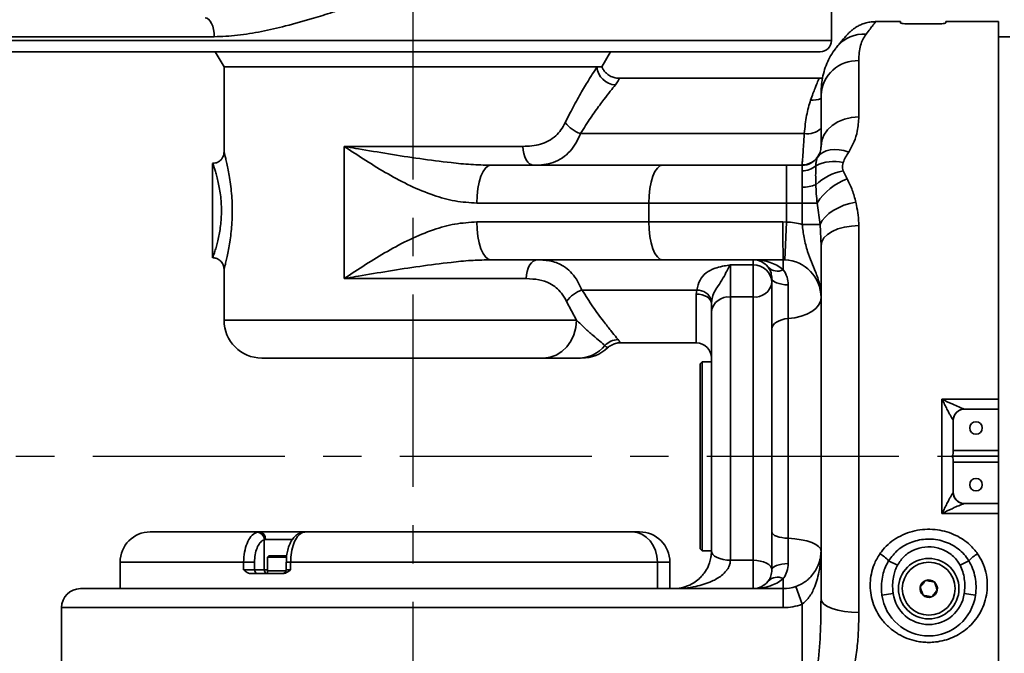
# Model space of a CAD drawing. Header units: millimetres. Extents: x -10540 to 6039, y -7467 to 6433.
# Tile 82 of 236: x -3014 to -2753, y -2106 to -1938. Entities that reach past the tile are written whole.
import ezdxf

# ---------------------------------------------------------------- set-up
doc = ezdxf.new("R2010")
doc.units = ezdxf.units.MM
doc.header["$LTSCALE"] = 8
doc.header["$PDSIZE"] = -1
doc.linetypes.add('CENTER', pattern=[10.16, 6.35, -1.27, 1.27, -1.27])
doc.layers.get('Defpoints').update_dxf_attribs({"true_color": 0x5e5e5e})
doc.dimstyles.new('ISO-25', dxfattribs={"dimscale": 20, "dimtxt": 5, "dimasz": 6, "dimexe": 6, "dimexo": 0.625, "dimtad": 1, "dimtoh": 1, "dimdec": 0, "dimtxsty": 'Standard', "dimcen": 2.5, "dimclrd": 1, "dimclre": 1, "dimclrt": 4, "dimadec": 1, "dimazin": 2, "dimtfac": 1, "dimtdec": 0, "dimtmove": 0, "dimatfit": 0, "dimfxl": 1, "dimarcsym": 0})

# ---------------------------------------------------------------- blocks, each defined once
blk = doc.blocks.new('*D82')
at = {"color": 1, "lineweight": -2, "transparency": 16777216}
blk.add_line((-4390.83, -2053.67), (-1914.8, -1562.84), dxfattribs=at)
at = {"color": 1, "transparency": 16777216}
blk.add_solid([(-1918.68, -1543.23), (-1910.91, -1582.46), (-1797.09, -1539.51)], dxfattribs=at)
at = {"layer": 'Defpoints', "color": 0, "transparency": 16777216}
for p in [(-1797.09, -1539.51), (-4390.83, -2053.67)]:
    blk.add_point(p, dxfattribs=at)
at = {"color": 4, "transparency": 16777216, "insert": (-2280.77, -1551.29), "char_height": 100, "attachment_point": 5, "rotation": 11.2124}
blk.add_mtext('{\\H1.4x;R2644}', dxfattribs=at)
blk = doc.blocks.new('*U98')
at = {"color": 0, "linetype": 'CENTER', "transparency": 16777216}
blk.add_line((0, 273.83), (0, -135.03), dxfattribs=at)
blk = doc.blocks.new('*U99')
at = {"color": 0, "linetype": 'CENTER', "transparency": 16777216}
blk.add_line((14.5, 0), (1735.63, 0), dxfattribs=at)

msp = doc.modelspace()

# ---------------------------------------------------------------- linework, layer by layer
at = {"linetype": 'Continuous', "lineweight": 35}
for p, q in [((-2799.08, -1943.67), (-2799.08, -1932.67)), ((-2780.83, -1938.67), (-2787.37, -1938.67)), ((-2780.83, -1938.67), (-2780.83, -1939.02)), ((-2777.83, -1939.3), (-2771.83, -1939.3)), ((-2768.83, -1939.02), (-2768.83, -1938.68)), ((-2754.83, -1938.68), (-2768.83, -1938.68)), ((-2754.83, -1938.68), (-2754.83, -2038.56)), ((-3020.41, -1943.67), (-2799.08, -1943.67)), ((-2962.42, -1942.67), (-3018.45, -1942.67)), ((-2751.83, -1942.67), (-2754.83, -1942.67)), ((-2797.51, -1945.19), (-2797.78, -1945.52)), ((-2802.08, -1946.67), (-3017.41, -1946.67)), ((-2962.14, -1946.67), (-2959.83, -1950.67)), ((-2859.83, -1950.67), (-2857.52, -1946.67)), ((-2791.83, -1949), (-2791.83, -1963.86)), ((-2959.83, -1950.67), (-2959.83, -1973.33)), ((-2861.13, -1950.67), (-2959.83, -1950.67)), ((-2909.83, -1950.67), (-2959.83, -1950.67)), ((-2859.83, -1950.67), (-2909.83, -1950.67)), ((-2861.13, -1950.67), (-2859.83, -1950.67)), ((-2802.37, -1953.67), (-2855.27, -1953.67)), ((-2801.83, -1971.67), (-2801.83, -1958.1)), ((-2865.48, -1968.3), (-2806.25, -1968.3)), ((-2928.05, -2006.67), (-2928.05, -1971.67)), ((-2928.05, -1971.67), (-2880.73, -1971.67)), ((-2962.83, -1976.17), (-2962.83, -2001.17)), ((-2889.25, -1976.67), (-2843.75, -1976.67)), ((-2843.75, -1976.67), (-2810.96, -1976.67)), ((-2810.96, -1986.67), (-2810.96, -1976.67)), ((-2810.96, -1976.67), (-2806.83, -1976.67)), ((-2806.83, -1976.67), (-2806.83, -1976.6)), ((-2806.83, -1978.12), (-2806.83, -1976.67)), ((-2795.99, -1978.16), (-2794.94, -1980.29)), ((-2806.83, -1986.67), (-2806.83, -1982.47)), ((-2847.4, -1986.67), (-2892.89, -1986.67)), ((-2810.96, -1986.67), (-2847.4, -1986.67)), ((-2847.4, -1991.67), (-2847.4, -1986.67)), ((-2810.96, -1986.67), (-2810.96, -1991.69)), ((-2806.83, -1986.67), (-2810.96, -1986.67)), ((-2806.83, -1992.3), (-2806.83, -1986.67)), ((-2806.83, -1986.67), (-2802.86, -1986.67)), ((-2802.09, -1992.3), (-2802.86, -1986.67)), ((-2892.89, -1991.67), (-2847.4, -1991.67)), ((-2847.4, -1991.67), (-2811.92, -1991.67)), ((-2811.92, -1991.67), (-2810.96, -1991.69)), ((-2811.39, -2001.68), (-2810.96, -1991.69)), ((-2806.83, -1992.3), (-2802.09, -1992.3)), ((-2801.83, -1997.95), (-2802.09, -1992.3)), ((-2791.83, -1992.64), (-2791.83, -2094.95)), ((-2801.83, -2091.36), (-2801.83, -1997.95)), ((-2889.25, -2001.67), (-2889.81, -2001.69)), ((-2843.75, -2001.67), (-2889.25, -2001.67)), ((-2811.83, -2001.67), (-2843.75, -2001.67)), ((-2825.83, -2003.03), (-2819.83, -2003.03)), ((-2825.83, -2003.03), (-2825.83, -2011.52)), ((-2819.83, -2003.03), (-2819.83, -2001.67)), ((-2819.83, -2011.52), (-2819.83, -2003.03)), ((-2811.39, -2001.68), (-2811.83, -2001.67)), ((-2811.83, -2004.33), (-2811.83, -2001.67)), ((-2959.83, -2004.17), (-2959.83, -2017.67)), ((-2879.83, -2006.67), (-2928.05, -2006.67)), ((-2814.83, -2019.99), (-2814.83, -2006.67)), ((-2810.49, -2008.33), (-2810.49, -2017.22)), ((-2834.71, -2009.67), (-2865.09, -2009.67)), ((-2834.83, -2010.75), (-2834.71, -2009.67)), ((-2834.83, -2023.67), (-2834.83, -2010.75)), ((-2825.83, -2011.52), (-2825.83, -2081.17)), ((-2819.83, -2011.52), (-2825.83, -2011.52)), ((-2819.83, -2081.17), (-2819.83, -2011.52)), ((-2866.55, -2017.67), (-2869.16, -2012.67)), ((-2830.76, -2012.39), (-2830.83, -2013.27)), ((-2830.83, -2015.35), (-2830.83, -2013.27)), ((-2830.83, -2078.67), (-2830.83, -2015.35)), ((-2959.83, -2017.67), (-2866.55, -2017.67)), ((-2810.49, -2017.22), (-2810.49, -2075.36)), ((-2814.83, -2073.71), (-2814.83, -2019.99)), ((-2854.93, -2023.67), (-2834.83, -2023.67)), ((-2875.21, -2027.67), (-2949.83, -2027.67)), ((-2865.46, -2027.67), (-2865.99, -2027.67)), ((-2833.33, -2028.67), (-2833.83, -2029.17)), ((-2833.83, -2078.17), (-2833.83, -2029.17)), ((-2830.83, -2028.67), (-2833.33, -2028.67)), ((-2833.33, -2028.67), (-2833.33, -2078.67)), ((-2769.83, -2068.77), (-2769.83, -2038.56)), ((-2769.83, -2038.56), (-2754.83, -2038.56)), ((-2754.83, -2038.56), (-2754.83, -2041.17)), ((-2754.83, -2041.17), (-2763.83, -2041.17)), ((-2754.83, -2052.17), (-2754.83, -2041.17)), ((-2766.83, -2044.17), (-2766.83, -2052.17)), ((-2766.83, -2052.17), (-2754.83, -2052.17)), ((-2766.83, -2052.18), (-2766.83, -2052.17)), ((-2754.83, -2053.67), (-2754.83, -2052.17)), ((-2767.1, -2053.67), (-2754.83, -2053.67)), ((-2766.83, -2055.17), (-2766.83, -2055.15)), ((-2766.83, -2055.17), (-2766.83, -2063.17)), ((-2766.83, -2055.17), (-2754.83, -2055.17)), ((-2754.83, -2055.17), (-2754.83, -2053.67)), ((-2754.83, -2066.17), (-2754.83, -2055.17)), ((-2763.83, -2066.17), (-2754.83, -2066.17)), ((-2754.83, -2066.17), (-2754.83, -2068.77)), ((-2754.83, -2068.77), (-2769.83, -2068.77)), ((-2754.83, -2068.77), (-2754.83, -2168.67)), ((-2979.33, -2073.67), (-2950.42, -2073.67)), ((-2951.05, -2073.75), (-2950.42, -2073.67)), ((-2950.42, -2073.67), (-2938.38, -2073.67)), ((-2938.38, -2073.67), (-2938.88, -2073.75)), ((-2938.38, -2073.67), (-2851.81, -2073.67)), ((-2851.81, -2073.67), (-2849.83, -2073.67)), ((-2814.83, -2083.67), (-2814.83, -2073.71)), ((-2948.82, -2075.67), (-2949.16, -2075.73)), ((-2949.16, -2083.67), (-2949.16, -2075.73)), ((-2941.68, -2075.67), (-2948.82, -2075.67)), ((-2810.49, -2075.36), (-2810.49, -2082)), ((-2833.83, -2078.17), (-2833.33, -2078.67)), ((-2833.33, -2078.67), (-2830.83, -2078.67)), ((-2987.33, -2081.67), (-2987.33, -2088.67)), ((-2954.63, -2081.67), (-2987.33, -2081.67)), ((-2954.63, -2083.67), (-2954.63, -2081.67)), ((-2954.63, -2081.67), (-2951.74, -2081.67)), ((-2951.74, -2081.67), (-2951.74, -2083.67)), ((-2947.98, -2079.97), (-2948.33, -2080.32)), ((-2948.33, -2080.32), (-2948.33, -2083.97)), ((-2943.24, -2080.32), (-2948.33, -2080.32)), ((-2947.98, -2079.97), (-2943.21, -2079.97)), ((-2943.35, -2081.67), (-2943.35, -2083.67)), ((-2942.19, -2081.67), (-2943.35, -2081.67)), ((-2942.19, -2081.67), (-2942.19, -2083.67)), ((-2845.13, -2081.67), (-2942.19, -2081.67)), ((-2845.13, -2088.67), (-2845.13, -2081.67)), ((-2841.83, -2081.67), (-2845.13, -2081.67)), ((-2841.83, -2081.67), (-2841.83, -2088.67)), ((-2825.83, -2081.17), (-2819.83, -2081.17)), ((-2819.83, -2088.67), (-2819.83, -2081.17)), ((-2783.94, -2081.29), (-2781.62, -2082.48)), ((-2762.72, -2081.29), (-2765.03, -2082.48)), ((-2954.63, -2083.67), (-2951.74, -2083.67)), ((-2951.74, -2083.67), (-2949.16, -2083.67)), ((-2949.16, -2083.67), (-2948.33, -2083.67)), ((-2948.33, -2083.97), (-2948.33, -2084.67)), ((-2943.4, -2083.97), (-2948.33, -2083.97)), ((-2944.83, -2083.97), (-2948.33, -2083.97)), ((-2943.4, -2083.97), (-2944.83, -2083.97)), ((-2943.35, -2083.67), (-2942.19, -2083.67)), ((-2952.76, -2084.67), (-2944.23, -2084.67)), ((-2811.83, -2088.67), (-2811.83, -2086)), ((-2997.83, -2088.67), (-2909.83, -2088.67)), ((-2909.83, -2088.67), (-2811.83, -2088.67)), ((-2811.83, -2088.67), (-2811.83, -2093.67)), ((-2808.49, -2088.09), (-2806.83, -2092.81)), ((-2782.73, -2089.98), (-2785.71, -2090.4)), ((-2763.92, -2089.98), (-2760.95, -2090.4)), ((-3002.83, -2093.67), (-3002.83, -2108.67)), ((-2909.83, -2093.67), (-3002.83, -2093.67)), ((-2811.83, -2093.67), (-2909.83, -2093.67)), ((-2806.83, -2109.52), (-2806.83, -2092.81))]:
    msp.add_line(p, q, dxfattribs=at)
at = {"linetype": 'Continuous', "lineweight": 35, "flags": 128}
for points in [[(-2962.42, -1942.67), (-2962.47, -1941.69), (-2962.61, -1940.75), (-2962.82, -1939.89), (-2963.12, -1939.13), (-2963.48, -1938.51), (-2963.89, -1938.05), (-2964.34, -1937.76), (-2964.8, -1937.67)], [(-2791.83, -1963.86), (-2793.78, -1964.01), (-2795.65, -1964.45), (-2797.38, -1965.17), (-2798.9, -1966.14), (-2800.14, -1967.33), (-2801.06, -1968.68), (-2801.63, -1970.14), (-2801.83, -1971.67)], [(-2877.83, -1976.67), (-2878.39, -1976.57), (-2878.94, -1976.29), (-2879.44, -1975.82), (-2879.88, -1975.2), (-2880.24, -1974.44), (-2880.51, -1973.58), (-2880.68, -1972.64), (-2880.73, -1971.67)], [(-2794.48, -1973.18), (-2795.78, -1972.8), (-2797.05, -1972.57), (-2798.26, -1972.5), (-2799.4, -1972.6), (-2800.44, -1972.85), (-2801.34, -1973.26), (-2802.11, -1973.82), (-2802.71, -1974.5)], [(-2892.89, -1986.67), (-2892.82, -1984.72), (-2892.62, -1982.84), (-2892.28, -1981.11), (-2891.83, -1979.6), (-2891.27, -1978.35), (-2890.64, -1977.43), (-2889.96, -1976.86), (-2889.25, -1976.67)], [(-2847.4, -1986.67), (-2847.33, -1984.72), (-2847.12, -1982.84), (-2846.78, -1981.11), (-2846.33, -1979.6), (-2845.78, -1978.35), (-2845.15, -1977.43), (-2844.47, -1976.86), (-2843.75, -1976.67)], [(-2792.61, -1986.46), (-2794.21, -1986.79), (-2795.77, -1987.27), (-2797.24, -1987.89), (-2798.58, -1988.62), (-2799.77, -1989.45), (-2800.77, -1990.36), (-2801.55, -1991.32), (-2802.09, -1992.3)], [(-2889.25, -2001.67), (-2889.96, -2001.47), (-2890.64, -2000.9), (-2891.27, -1999.98), (-2891.83, -1998.74), (-2892.28, -1997.22), (-2892.62, -1995.49), (-2892.82, -1993.62), (-2892.89, -1991.67)], [(-2843.75, -2001.67), (-2844.47, -2001.47), (-2845.15, -2000.9), (-2845.78, -1999.98), (-2846.33, -1998.74), (-2846.78, -1997.22), (-2847.12, -1995.49), (-2847.33, -1993.62), (-2847.4, -1991.67)], [(-2791.83, -1992.64), (-2793.78, -1992.74), (-2795.65, -1993.04), (-2797.38, -1993.53), (-2798.9, -1994.19), (-2800.14, -1995), (-2801.06, -1995.91), (-2801.63, -1996.91), (-2801.83, -1997.95)], [(-2876.83, -2001.67), (-2877.41, -2001.76), (-2877.97, -2002.05), (-2878.49, -2002.51), (-2878.95, -2003.13), (-2879.32, -2003.89), (-2879.6, -2004.75), (-2879.77, -2005.69), (-2879.83, -2006.67)], [(-2810.49, -2008.33), (-2811.37, -2008.27), (-2812.19, -2008.15), (-2812.94, -2007.98), (-2813.59, -2007.77), (-2814.12, -2007.53), (-2814.51, -2007.26), (-2814.75, -2006.97), (-2814.83, -2006.67)], [(-2834.83, -2010.75), (-2834.05, -2010.8), (-2833.3, -2010.94), (-2832.6, -2011.18), (-2832, -2011.49), (-2831.5, -2011.87), (-2831.13, -2012.31), (-2830.9, -2012.78), (-2830.83, -2013.27)], [(-2801.83, -2011.67), (-2801.99, -2012.67), (-2802.46, -2013.64), (-2803.24, -2014.54), (-2804.3, -2015.35), (-2805.6, -2016.05), (-2807.09, -2016.6), (-2808.74, -2016.99), (-2810.49, -2017.22)], [(-2875.21, -2027.67), (-2873.52, -2027.47), (-2871.89, -2026.9), (-2870.4, -2025.98), (-2869.09, -2024.74), (-2868.01, -2023.22), (-2867.21, -2021.49), (-2866.72, -2019.62), (-2866.55, -2017.67)], [(-2810.49, -2017.22), (-2811.37, -2017.33), (-2812.19, -2017.52), (-2812.94, -2017.8), (-2813.59, -2018.15), (-2814.12, -2018.55), (-2814.51, -2019.01), (-2814.75, -2019.49), (-2814.83, -2019.99)], [(-2938.88, -2073.75), (-2939.22, -2073.78), (-2939.31, -2073.8)], [(-2845.13, -2081.67), (-2845.26, -2080.11), (-2845.64, -2078.6), (-2846.26, -2077.22), (-2847.09, -2076.01), (-2848.1, -2075.01), (-2849.25, -2074.28), (-2850.51, -2073.82), (-2851.81, -2073.67)], [(-2810.49, -2075.36), (-2811.37, -2075.3), (-2812.19, -2075.18), (-2812.94, -2075.01), (-2813.59, -2074.81), (-2814.12, -2074.57), (-2814.51, -2074.3), (-2814.75, -2074.01), (-2814.83, -2073.71)], [(-2801.83, -2078.67), (-2801.99, -2078.07), (-2802.46, -2077.49), (-2803.24, -2076.96), (-2804.3, -2076.47), (-2805.6, -2076.06), (-2807.09, -2075.73), (-2808.74, -2075.5), (-2810.49, -2075.36)], [(-2830.83, -2078.67), (-2830.73, -2079.15), (-2830.45, -2079.62), (-2829.98, -2080.06), (-2829.36, -2080.43), (-2828.6, -2080.74), (-2827.74, -2080.98), (-2826.8, -2081.12), (-2825.83, -2081.17)], [(-2819.83, -2081.17), (-2818.85, -2081.21), (-2817.91, -2081.36), (-2817.05, -2081.59), (-2816.29, -2081.9), (-2815.67, -2082.28), (-2815.21, -2082.71), (-2814.92, -2083.18), (-2814.83, -2083.67)], [(-2810.49, -2082), (-2811.37, -2082.07), (-2812.19, -2082.18), (-2812.94, -2082.35), (-2813.59, -2082.56), (-2814.12, -2082.8), (-2814.51, -2083.07), (-2814.75, -2083.37), (-2814.83, -2083.67)], [(-2791.83, -2094.95), (-2793.78, -2094.88), (-2795.65, -2094.68), (-2797.38, -2094.35), (-2798.9, -2093.9), (-2800.14, -2093.36), (-2801.06, -2092.74), (-2801.63, -2092.06), (-2801.83, -2091.36)]]:
    msp.add_lwpolyline(points, dxfattribs=at)
at = {"linetype": 'Continuous', "lineweight": 35}
for centre, radius in [((-2760.83, -2046.17), 1.65), ((-2760.83, -2061.17), 1.65), ((-2773.33, -2088.67), 8), ((-2773.33, -2088.67), 7)]:
    msp.add_circle(centre, radius, dxfattribs=at)
for centre, radius, start, end in [((-2802.08, -1943.67), 3, 270, 0), ((-2790.46, -1951.31), 9.33, 86.6584, 139.0651), ((-2792.25, -1958.57), 9.58, 87.4336, 177.18), ((-2855.9, -1950.18), 5.25, 185.3388, 266.0832), ((-2804.04, -1954.23), 5.24, 263.8233, 294.9843), ((-2862.93, -1960.52), 8.19, 216.5153, 251.8571), ((-2805.53, -1962.71), 5.64, 262.6755, 311.1243), ((-2806.82, -1971.6), 5, 269.9524, 334.5383), ((-2806.83, -1971.67), 5, 270, 325.4109), ((-2806.76, -1972.68), 5.44, 269.3382, 310.7488), ((-2798.46, -1986.15), 10.48, 76.3858, 116.9635), ((-2793.19, -1992.64), 14.75, 100.9566, 132.8158), ((-2789.45, -1995.21), 15.91, 110.2045, 147.4985), ((-2806.63, -1973.14), 9.33, 268.8215, 291.5004), ((-2553.36, -1994.17), 258.57, 179.4461, 181.6622), ((-2811.83, -2011.67), 20, 75.5225, 87.5055), ((-2819.66, -2007.87), 4.84, 2.0964, 91.9532), ((-2813.36, -2001.21), 3.48, 224.9165, 296.1589), ((-2811.83, -2011.67), 10, 0, 87.5055), ((-2819.31, -2007.02), 4.53, 263.4648, 351.4582), ((-2862.63, -2017.26), 7.98, 107.9624, 144.8713), ((-2834.68, -2013.84), 4.17, 20.2662, 90.441), ((-2826.34, -2016.03), 4.53, 83.4648, 171.4582), ((-2949.83, -2017.67), 10, 180, 270), ((-2866.06, -2018.58), 9.09, 270.449, 320.7143), ((-2855.35, -2027.94), 5.15, 92.2006, 135.569), ((-2834.83, -2027.67), 4, 0, 90), ((-2865.12, -2017.67), 10, 270.0001, 312.8119), ((-2763.84, -2044.16), 3.01, 132.6735, 179.5476), ((-2763.83, -2044.17), 3, 90, 180), ((-2763.86, -2044.14), 2.97, 90.0256, 132.6671), ((-2763.84, -2063.17), 3.01, 180.4413, 230.6779), ((-2763.83, -2063.17), 3, 180, 270), ((-2763.86, -2063.19), 2.97, 230.6969, 269.9773), ((-2979.33, -2081.67), 8, 90, 180), ((-2951.18, -2075.77), 2.03, 1.2414, 86.3174), ((-2950.65, -2075.49), 1.83, 354.3416, 82.9121), ((-2849.83, -2081.67), 8, 0, 90), ((-2791.57, -2088.42), 10.45, 43.0329, 59.3538), ((-2755.08, -2088.42), 10.45, 120.6462, 136.9671), ((-2950.81, -2083.73), 0.94, 176.1887, 265.5981), ((-2948.21, -2083.73), 0.945, 176.3153, 263.1271), ((-2944.35, -2083.67), 1, 270, 0), ((-2813.36, -2089.12), 3.48, 63.8411, 135.0835), ((-2773.33, -2088.67), 2.31, 109.3651, 169.3651), ((-2773.33, -2088.67), 2.31, 49.3651, 109.3651), ((-2773.33, -2088.67), 2.31, 349.3651, 49.3651), ((-2997.83, -2093.67), 5, 90, 180), ((-2811.83, -2078.67), 10, 270, 289.4712), ((-2773.33, -2088.67), 2.31, 169.3651, 229.3651), ((-2773.33, -2088.67), 2.31, 289.3651, 349.3651), ((-2773.33, -2088.67), 12.5, 187.967, 352.033), ((-2773.33, -2088.67), 9.5, 187.967, 352.033), ((-2773.33, -2088.67), 2.31, 229.3651, 289.3651), ((-2811.83, -2078.67), 15, 270, 289.4712)]:
    msp.add_arc(centre, radius, start, end, dxfattribs=at)
for points, knots in [([(-2921.68, -1931.67), (-2921.68, -1931.7), (-2921.69, -1931.82), (-2921.76, -1932.02), (-2922.01, -1932.38), (-2922.48, -1932.75), (-2923.21, -1933.19), (-2924.23, -1933.68), (-2925.78, -1934.33), (-2928.14, -1935.21), (-2931.69, -1936.41), (-2936.97, -1938.06), (-2943.25, -1939.81), (-2949.94, -1941.34), (-2956.27, -1942.43), (-2960.38, -1942.59), (-2962.42, -1942.67)], [0, 0, 0, 0, 0.002286, 0.007715, 0.014466, 0.031204, 0.04743, 0.071334, 0.107004, 0.160581, 0.24109, 0.361197, 0.537499, 0.691719, 0.846158, 1, 1, 1, 1]), ([(-2787.37, -1938.68), (-2787.77, -1938.69), (-2788.6, -1938.71), (-2789.82, -1938.96), (-2790.99, -1939.34), (-2792.01, -1939.81), (-2792.88, -1940.33), (-2793.58, -1940.85), (-2794.12, -1941.32), (-2794.5, -1941.69), (-2794.72, -1941.94), (-2794.84, -1942.07), (-2794.88, -1942.11), (-2794.89, -1942.12), (-2794.89, -1942.13), (-2794.9, -1942.13), (-2794.9, -1942.14), (-2794.9, -1942.14), (-2794.93, -1942.17), (-2795.05, -1942.31), (-2795.42, -1942.74), (-2796, -1943.42), (-2796.7, -1944.24), (-2797.3, -1944.94), (-2797.56, -1945.25)], [0, 0, 0, 0, 0.034945, 0.073631, 0.109716, 0.142896, 0.172731, 0.198627, 0.219848, 0.235628, 0.245525, 0.249927, 0.250604, 0.251051, 0.251561, 0.252415, 0.254409, 0.261931, 0.296867, 0.436828, 0.584353, 0.732777, 0.882667, 1, 1, 1, 1]), ([(-2787.37, -1938.72), (-2787.35, -1938.7), (-2787.31, -1938.64), (-2787.54, -1938.95), (-2788.04, -1939.58), (-2788.81, -1940.57), (-2789.55, -1941.52), (-2789.92, -1941.99)], [0, 0, 0, 0, 0.0798201, 0.3076205, 0.535424, 0.7677082, 1, 1, 1, 1]), ([(-2777.83, -1939.3), (-2778.16, -1939.3), (-2778.83, -1939.29), (-2779.73, -1939.24), (-2780.41, -1939.16), (-2780.77, -1939.09), (-2780.81, -1939.04), (-2780.83, -1939.02)], [0, 0, 0, 0, 0.213431, 0.426841, 0.640852, 0.855907, 1, 1, 1, 1]), ([(-2768.83, -1939.02), (-2768.86, -1939.05), (-2768.93, -1939.11), (-2769.45, -1939.19), (-2770.21, -1939.26), (-2771.05, -1939.3), (-2771.61, -1939.3), (-2771.83, -1939.3)], [0, 0, 0, 0, 0.21567, 0.431341, 0.646909, 0.861693, 1, 1, 1, 1]), ([(-2794.87, -1942.1), (-2794.87, -1942.1), (-2794.87, -1942.1), (-2794.93, -1942.17), (-2795.11, -1942.38), (-2795.54, -1942.87), (-2796.18, -1943.62), (-2796.87, -1944.42), (-2797.41, -1945.05), (-2797.59, -1945.27)], [0, 0, 0, 0, 0.019921, 0.105265, 0.287605, 0.485767, 0.686865, 0.890731, 1, 1, 1, 1]), ([(-2789.92, -1941.99), (-2790.22, -1942.43), (-2790.82, -1943.32), (-2791.39, -1944.96), (-2791.76, -1946.82), (-2791.8, -1948.27), (-2791.83, -1949)], [0, 0, 0, 0, 0.247844, 0.495693, 0.747842, 1, 1, 1, 1]), ([(-2797.47, -1945.23), (-2797.65, -1945.44), (-2798.36, -1946.2), (-2799.33, -1947.74), (-2800.35, -1949.77), (-2801.09, -1951.93), (-2801.56, -1954.18), (-2801.8, -1956.24), (-2801.8, -1957.55), (-2801.8, -1958.1)], [0, 0, 0, 0, 0.057755, 0.216353, 0.374496, 0.535191, 0.701457, 0.875196, 1, 1, 1, 1]), ([(-2869.51, -1965.39), (-2869.1, -1964.55), (-2867.94, -1962.18), (-2865.98, -1958.61), (-2863.98, -1955.19), (-2862.3, -1952.49), (-2861.52, -1951.28), (-2861.13, -1950.67)], [0, 0, 0, 0, 0.130404, 0.368177, 0.61068, 0.803413, 1, 1, 1, 1]), ([(-2855.27, -1953.64), (-2855.41, -1953.64), (-2855.95, -1953.67), (-2856.89, -1953.43), (-2857.97, -1952.91), (-2858.84, -1952.18), (-2859.47, -1951.4), (-2859.72, -1950.84), (-2859.84, -1950.59)], [0, 0, 0, 0, 0.0719681, 0.2757989, 0.491453, 0.683409, 0.8571892, 1, 1, 1, 1]), ([(-2855.27, -1953.73), (-2855.27, -1953.73), (-2855.27, -1953.73), (-2855.46, -1954.29), (-2855.99, -1955.04), (-2856.26, -1955.42)], [0, 0, 0, 0, 0.2672313, 0.6294665, 1, 1, 1, 1]), ([(-2804.6, -1959.44), (-2804.38, -1958.85), (-2803.94, -1957.65), (-2803.27, -1955.93), (-2802.67, -1954.48), (-2802.33, -1953.67), (-2802.36, -1953.75), (-2802.37, -1953.78)], [0, 0, 0, 0, 0.167747, 0.33713, 0.604407, 0.879357, 1, 1, 1, 1]), ([(-2801.39, -1953.56), (-2801.49, -1953.58), (-2801.81, -1953.67), (-2802.14, -1953.65), (-2802.38, -1953.63)], [0, 0, 0, 0, 0.296731, 1, 1, 1, 1]), ([(-2856.26, -1955.42), (-2856.68, -1955.94), (-2857.53, -1956.99), (-2859.35, -1959.33), (-2861.57, -1962.32), (-2863.72, -1965.44), (-2865.03, -1967.57), (-2865.48, -1968.3)], [0, 0, 0, 0, 0.194289, 0.392596, 0.629675, 0.871565, 1, 1, 1, 1]), ([(-2806.25, -1968.3), (-2806.08, -1966.63), (-2805.74, -1963.24), (-2804.99, -1960.72), (-2804.6, -1959.44)], [0, 0, 0, 0, 0.490694, 1, 1, 1, 1]), ([(-2791.83, -1963.86), (-2791.9, -1965.12), (-2792.03, -1967.26), (-2792.97, -1970.44), (-2793.97, -1972.26), (-2794.48, -1973.18)], [0, 0, 0, 0, 0.41888, 0.706679, 1, 1, 1, 1]), ([(-2880.73, -1971.67), (-2879.94, -1971.64), (-2878.33, -1971.6), (-2876.05, -1971.14), (-2873.9, -1970.3), (-2872.08, -1969.02), (-2870.58, -1967.38), (-2869.87, -1966.06), (-2869.51, -1965.39)], [0, 0, 0, 0, 0.16901, 0.34034, 0.516941, 0.698716, 0.846976, 1, 1, 1, 1]), ([(-2865.48, -1968.3), (-2865.86, -1969.17), (-2866.64, -1970.92), (-2868.25, -1973.07), (-2870.25, -1974.81), (-2872.6, -1975.95), (-2875.13, -1976.57), (-2876.92, -1976.63), (-2877.83, -1976.67)], [0, 0, 0, 0, 0.152454, 0.309714, 0.487116, 0.669994, 0.833668, 1, 1, 1, 1]), ([(-2806.83, -1976.6), (-2806.82, -1976.46), (-2806.81, -1976.16), (-2806.72, -1975.04), (-2806.59, -1973.42), (-2806.43, -1971.23), (-2806.31, -1969.33), (-2806.25, -1968.3)], [0, 0, 0, 0, 0.190599, 0.38672, 0.57719, 0.773115, 1, 1, 1, 1]), ([(-2892.89, -1986.67), (-2894.83, -1986.55), (-2898.72, -1986.31), (-2904.63, -1984.63), (-2910.55, -1982.19), (-2916.49, -1979.02), (-2922.29, -1975.45), (-2926.12, -1972.94), (-2928.04, -1971.67), (-2928.05, -1971.67)], [0, 0, 0, 0, 0.151892, 0.304095, 0.476079, 0.64825, 0.823613, 0.999027, 1, 1, 1, 1]), ([(-2928.05, -1971.67), (-2928.03, -1971.67), (-2927.97, -1971.68), (-2927.67, -1971.73), (-2926.43, -1971.95), (-2922.63, -1972.6), (-2916.28, -1973.68), (-2908.06, -1974.96), (-2900.77, -1975.89), (-2894.5, -1976.53), (-2891, -1976.62), (-2889.25, -1976.67)], [0, 0, 0, 0, 0.001137, 0.005241, 0.024763, 0.102519, 0.313123, 0.524483, 0.735365, 0.867709, 1, 1, 1, 1]), ([(-2802.71, -1974.5), (-2802.41, -1973.93), (-2801.87, -1972.92), (-2801.84, -1972.05), (-2801.83, -1971.67)], [0, 0, 0, 0, 0.563046, 1, 1, 1, 1]), ([(-2959.84, -1973.33), (-2959.84, -1973.37), (-2959.83, -1973.74), (-2960.04, -1974.39), (-2960.53, -1975.17), (-2961.21, -1975.74), (-2962.01, -1976.11), (-2962.58, -1976.14), (-2962.85, -1976.15)], [0, 0, 0, 0, 0.02387, 0.246401, 0.433682, 0.62422, 0.826521, 1, 1, 1, 1]), ([(-2959.78, -1973.33), (-2959.79, -1973.29), (-2959.81, -1973.21), (-2959.64, -1973.85), (-2959.39, -1974.81), (-2959.06, -1976.19), (-2958.7, -1977.9), (-2958.33, -1979.93), (-2958.01, -1982.23), (-2957.76, -1984.73), (-2957.64, -1987.3), (-2957.63, -1989.9), (-2957.75, -1992.39), (-2957.97, -1994.78), (-2958.27, -1997), (-2958.62, -1999.04), (-2958.99, -2000.82), (-2959.33, -2002.29), (-2959.61, -2003.36), (-2959.79, -2004.04), (-2959.81, -2004.12), (-2959.83, -2004.17)], [0, 0, 0, 0, 0.043679, 0.094539, 0.147066, 0.198745, 0.251908, 0.305903, 0.361408, 0.416138, 0.472423, 0.52524, 0.579465, 0.63105, 0.683925, 0.736276, 0.790024, 0.84287, 0.897373, 0.947846, 1, 1, 1, 1]), ([(-2803.22, -1976.8), (-2803.18, -1976.41), (-2803.11, -1975.61), (-2802.94, -1974.9), (-2802.78, -1974.63), (-2802.71, -1974.5)], [0, 0, 0, 0, 0.356544, 0.722785, 1, 1, 1, 1]), ([(-2794.48, -1973.18), (-2794.77, -1973.63), (-2795.35, -1974.52), (-2795.78, -1975.48), (-2795.99, -1975.96)], [0, 0, 0, 0, 0.499011, 1, 1, 1, 1]), ([(-2962.83, -2001.17), (-2962.81, -2001.13), (-2962.79, -2001.07), (-2962.6, -2000.53), (-2962.31, -1999.67), (-2961.95, -1998.5), (-2961.55, -1997.06), (-2961.18, -1995.43), (-2960.86, -1993.63), (-2960.63, -1991.71), (-2960.5, -1989.68), (-2960.5, -1987.6), (-2960.64, -1985.5), (-2960.89, -1983.5), (-2961.24, -1981.63), (-2961.63, -1980), (-2962.01, -1978.61), (-2962.36, -1977.51), (-2962.63, -1976.71), (-2962.8, -1976.25), (-2962.82, -1976.19), (-2962.83, -1976.17)], [0, 0, 0, 0, 0.051797, 0.105229, 0.158961, 0.214333, 0.266657, 0.320389, 0.370933, 0.422852, 0.473955, 0.526649, 0.579848, 0.634796, 0.688305, 0.743376, 0.795626, 0.849297, 0.901376, 0.955024, 1, 1, 1, 1]), ([(-2803.22, -1981.82), (-2803.23, -1981.24), (-2803.25, -1980.07), (-2803.25, -1978.32), (-2803.23, -1977.36), (-2803.22, -1976.8)], [0, 0, 0, 0, 0.293232, 0.594373, 1, 1, 1, 1]), ([(-2795.99, -1975.96), (-2796.05, -1976.21), (-2796.23, -1976.94), (-2796.08, -1977.68), (-2795.99, -1978.16)], [0, 0, 0, 0, 0.353372, 1, 1, 1, 1]), ([(-2806.83, -1982.47), (-2806.82, -1982.09), (-2806.8, -1980.77), (-2806.8, -1979.25), (-2806.82, -1978.39), (-2806.83, -1978.12)], [0, 0, 0, 0, 0.2134906, 0.7571223, 1, 1, 1, 1]), ([(-2794.94, -1980.29), (-2794.44, -1981.26), (-2793.43, -1983.22), (-2792.89, -1985.37), (-2792.61, -1986.46)], [0, 0, 0, 0, 0.495743, 1, 1, 1, 1]), ([(-2802.86, -1986.67), (-2802.94, -1985.84), (-2803.1, -1984.17), (-2803.18, -1982.61), (-2803.22, -1981.82)], [0, 0, 0, 0, 0.492893, 1, 1, 1, 1]), ([(-2792.61, -1986.46), (-2792.56, -1986.72), (-2792.31, -1987.85), (-2791.93, -1989.89), (-2791.86, -1991.72), (-2791.83, -1992.64)], [0, 0, 0, 0, 0.132936, 0.564954, 1, 1, 1, 1]), ([(-2928.05, -2006.67), (-2928.04, -2006.66), (-2926.14, -2005.41), (-2922.37, -2002.93), (-2916.61, -1999.38), (-2910.64, -1996.18), (-2904.68, -1993.72), (-2898.74, -1992.03), (-2894.86, -1991.79), (-2892.89, -1991.67)], [0, 0, 0, 0, 0.0009726, 0.1738197, 0.3466188, 0.5213598, 0.6959044, 0.8463464, 1, 1, 1, 1]), ([(-2801.83, -2011.67), (-2801.83, -2011.66), (-2801.83, -2011.03), (-2801.9, -2009.81), (-2802.33, -2007.5), (-2803.19, -2004.97), (-2804.37, -2002.24), (-2805.48, -1999.35), (-2806.33, -1996.05), (-2806.67, -1993.48), (-2806.83, -1992.3)], [0, 0, 0, 0, 0.000912, 0.09545, 0.187553, 0.358999, 0.50926, 0.659549, 0.842711, 1, 1, 1, 1]), ([(-2962.82, -2001.19), (-2962.76, -2001.18), (-2962.39, -2001.14), (-2961.71, -2001.34), (-2960.94, -2001.77), (-2960.4, -2002.36), (-2960.06, -2002.95), (-2959.88, -2003.51), (-2959.82, -2003.93), (-2959.83, -2004.15), (-2959.83, -2004.2)], [0, 0, 0, 0, 0.04107, 0.23627, 0.431133, 0.594621, 0.736765, 0.860347, 0.965313, 1, 1, 1, 1]), ([(-2889.81, -2001.69), (-2891.37, -2001.73), (-2894.68, -2001.81), (-2900.77, -2002.45), (-2908.06, -2003.38), (-2916.28, -2004.65), (-2922.63, -2005.73), (-2926.43, -2006.38), (-2927.67, -2006.6), (-2927.97, -2006.65), (-2928.03, -2006.66), (-2928.05, -2006.67)], [0, 0, 0, 0, 0.119925, 0.254156, 0.468042, 0.682415, 0.89602, 0.974884, 0.994684, 0.998847, 1, 1, 1, 1]), ([(-2876.83, -2001.67), (-2875.6, -2001.73), (-2873.12, -2001.87), (-2870.27, -2003.05), (-2868.11, -2004.77), (-2866.43, -2006.79), (-2865.56, -2008.66), (-2865.09, -2009.67)], [0, 0, 0, 0, 0.240267, 0.489086, 0.648576, 0.812142, 1, 1, 1, 1]), ([(-2834.71, -2009.67), (-2834.49, -2008.76), (-2834.05, -2006.97), (-2832.37, -2005.07), (-2830.22, -2003.97), (-2828.07, -2003.41), (-2826.77, -2003.18), (-2826.07, -2003.07), (-2825.94, -2003.05), (-2825.83, -2003.03), (-2825.83, -2003.03)], [0, 0, 0, 0, 0.2397569, 0.4693435, 0.692989, 0.8462145, 0.970601, 0.9765908, 0.9987356, 1, 1, 1, 1]), ([(-2825.83, -2003.03), (-2825.83, -2003.03), (-2825.89, -2003.1), (-2826.02, -2003.28), (-2826.39, -2003.85), (-2827, -2005.1), (-2828.01, -2007.11), (-2829.33, -2008.93), (-2830.37, -2010.61), (-2830.63, -2011.81), (-2830.76, -2012.39)], [0, 0, 0, 0, 0.001273, 0.0464385, 0.1066895, 0.2828047, 0.4847144, 0.6842356, 0.8458348, 1, 1, 1, 1]), ([(-2815.83, -2003.67), (-2815.85, -2003.63), (-2816.36, -2002.96), (-2817.67, -2001.98), (-2819.05, -2001.67), (-2819.82, -2001.67), (-2819.83, -2001.67)], [0, 0, 0, 0, 0.022816, 0.452133, 0.997791, 1, 1, 1, 1]), ([(-2819.83, -2001.67), (-2819.82, -2001.67), (-2819.04, -2001.67), (-2817.49, -2001.79), (-2815.38, -2002.3), (-2813.52, -2003.09), (-2812.41, -2003.82), (-2811.88, -2004.29), (-2811.83, -2004.33)], [0, 0, 0, 0, 0.0018333, 0.2764483, 0.5464585, 0.7619162, 0.9769537, 1, 1, 1, 1]), ([(-2814.83, -2006.67), (-2814.88, -2006.12), (-2815.02, -2004.84), (-2815.53, -2004.09), (-2815.83, -2003.67)], [0, 0, 0, 0, 0.426769, 1, 1, 1, 1]), ([(-2811.83, -2004.33), (-2811.43, -2004.94), (-2810.71, -2006.06), (-2810.56, -2007.62), (-2810.49, -2008.33)], [0, 0, 0, 0, 0.539811, 1, 1, 1, 1]), ([(-2869.16, -2012.67), (-2869.58, -2011.91), (-2870.37, -2010.52), (-2871.9, -2008.99), (-2873.86, -2007.71), (-2876.47, -2006.82), (-2878.69, -2006.72), (-2879.83, -2006.67)], [0, 0, 0, 0, 0.182721, 0.33941, 0.500634, 0.745485, 1, 1, 1, 1]), ([(-2865.09, -2009.67), (-2864.12, -2011.18), (-2862.15, -2014.26), (-2859.51, -2017.8), (-2857.38, -2020.54), (-2856.16, -2022.05), (-2855.67, -2022.64), (-2855.55, -2022.79)], [0, 0, 0, 0, 0.248777, 0.503819, 0.712532, 0.927056, 1, 1, 1, 1]), ([(-2866.55, -2017.67), (-2865.8, -2018.38), (-2864.28, -2019.81), (-2862.16, -2021.68), (-2860.27, -2023.29), (-2859.45, -2023.98), (-2859.03, -2024.33)], [0, 0, 0, 0, 0.2462443, 0.4933677, 0.7444054, 1, 1, 1, 1]), ([(-2859.03, -2024.33), (-2858.78, -2024.56), (-2858.36, -2024.96), (-2858.37, -2024.95), (-2858.38, -2024.95)], [0, 0, 0, 0, 0.590778, 1, 1, 1, 1]), ([(-2858.32, -2025), (-2858.3, -2024.98), (-2858.03, -2024.67), (-2857.32, -2024.24), (-2856.21, -2023.8), (-2855.37, -2023.62), (-2854.94, -2023.67), (-2854.93, -2023.67)], [0, 0, 0, 0, 0.0199448, 0.3325647, 0.6518375, 0.9863766, 1, 1, 1, 1]), ([(-2855.55, -2022.79), (-2855.36, -2023.04), (-2854.98, -2023.55), (-2854.94, -2023.63), (-2854.93, -2023.67)], [0, 0, 0, 0, 0.495528, 1, 1, 1, 1]), ([(-2865.99, -2027.67), (-2866.61, -2027.67), (-2867.84, -2027.67), (-2870.35, -2027.67), (-2872.87, -2027.67), (-2874.43, -2027.67), (-2875.21, -2027.67)], [0, 0, 0, 0, 0.248264, 0.497558, 0.748856, 1, 1, 1, 1]), ([(-2766.84, -2044.14), (-2766.86, -2044.13), (-2766.88, -2044.1), (-2766.95, -2044), (-2767.06, -2043.82), (-2767.22, -2043.55), (-2767.47, -2043.1), (-2767.79, -2042.5), (-2768.26, -2041.63), (-2768.8, -2040.57), (-2769.35, -2039.5), (-2769.69, -2038.82), (-2769.82, -2038.56), (-2769.83, -2038.56)], [0, 0, 0, 0, 0.037732, 0.076795, 0.122025, 0.191388, 0.262545, 0.384423, 0.508486, 0.694893, 0.88343, 0.997915, 1, 1, 1, 1]), ([(-2769.83, -2038.56), (-2769.82, -2038.56), (-2769.56, -2038.69), (-2768.46, -2039.22), (-2766.81, -2039.98), (-2765.19, -2040.69), (-2764.4, -2041.01), (-2764.02, -2041.14), (-2763.92, -2041.16), (-2763.86, -2041.17)], [0, 0, 0, 0, 0.0020787, 0.1157911, 0.4886679, 0.7350971, 0.8768905, 0.9206496, 1, 1, 1, 1]), ([(-2766.83, -2052.18), (-2766.84, -2052.43), (-2766.86, -2052.93), (-2767.02, -2053.42), (-2767.1, -2053.67)], [0, 0, 0, 0, 0.494916, 1, 1, 1, 1]), ([(-2767.1, -2053.67), (-2767.02, -2053.91), (-2766.86, -2054.4), (-2766.84, -2054.9), (-2766.83, -2055.15)], [0, 0, 0, 0, 0.494701, 1, 1, 1, 1]), ([(-2769.83, -2068.77), (-2769.82, -2068.77), (-2769.69, -2068.51), (-2769.35, -2067.84), (-2768.81, -2066.77), (-2768.26, -2065.72), (-2767.79, -2064.84), (-2767.47, -2064.24), (-2767.22, -2063.79), (-2767.06, -2063.51), (-2766.95, -2063.34), (-2766.88, -2063.23), (-2766.86, -2063.21), (-2766.84, -2063.19)], [0, 0, 0, 0, 0.002085, 0.11657, 0.30313, 0.491516, 0.613639, 0.737457, 0.80701, 0.877976, 0.923205, 0.961008, 1, 1, 1, 1]), ([(-2763.86, -2066.17), (-2763.92, -2066.18), (-2764.02, -2066.19), (-2764.4, -2066.33), (-2765.19, -2066.64), (-2766.81, -2067.35), (-2768.46, -2068.12), (-2769.56, -2068.64), (-2769.82, -2068.77), (-2769.83, -2068.77)], [0, 0, 0, 0, 0.0793504, 0.1231095, 0.2649029, 0.5113321, 0.8842089, 0.9979213, 1, 1, 1, 1]), ([(-2954.63, -2081.67), (-2954.59, -2080.77), (-2954.49, -2078.98), (-2953.78, -2076.59), (-2952.73, -2074.77), (-2951.74, -2073.97), (-2951.17, -2073.78), (-2951.05, -2073.75)], [0, 0, 0, 0, 0.23498, 0.469857, 0.705019, 0.940996, 1, 1, 1, 1]), ([(-2939.3, -2073.84), (-2939.51, -2073.89), (-2940.05, -2074.04), (-2940.82, -2074.58), (-2941.59, -2075.38), (-2942.25, -2076.43), (-2942.79, -2077.72), (-2943.15, -2079.18), (-2943.34, -2080.53), (-2943.33, -2081.36), (-2943.33, -2081.67)], [0, 0, 0, 0, 0.077157, 0.1973, 0.326473, 0.465253, 0.614939, 0.765702, 0.913683, 1, 1, 1, 1]), ([(-2938.88, -2073.75), (-2939.3, -2073.96), (-2940.15, -2074.39), (-2941.2, -2076.11), (-2941.93, -2078.38), (-2942.17, -2080.36), (-2942.18, -2081.46), (-2942.19, -2081.67)], [0, 0, 0, 0, 0.23698, 0.474141, 0.710735, 0.946393, 1, 1, 1, 1]), ([(-2938.4, -2073.69), (-2938.54, -2073.69), (-2938.86, -2073.68), (-2939.14, -2073.77), (-2939.31, -2073.82)], [0, 0, 0, 0, 0.434409, 1, 1, 1, 1]), ([(-2786.25, -2079.43), (-2785.99, -2079.08), (-2785.23, -2078.03), (-2783.65, -2076.5), (-2781.45, -2074.99), (-2778.99, -2073.88), (-2776.36, -2073.17), (-2773.67, -2072.91), (-2771.03, -2073.06), (-2768.51, -2073.61), (-2766.22, -2074.48), (-2764.18, -2075.66), (-2762.14, -2077.22), (-2761.04, -2078.62), (-2760.4, -2079.43)], [0, 0, 0, 0, 0.043881, 0.131468, 0.219121, 0.309405, 0.399716, 0.488629, 0.577542, 0.661275, 0.744991, 0.820568, 0.896116, 1, 1, 1, 1]), ([(-2949.16, -2075.73), (-2949.24, -2075.75), (-2949.65, -2075.89), (-2950.37, -2076.5), (-2951.13, -2077.86), (-2951.64, -2079.65), (-2951.71, -2080.99), (-2951.74, -2081.67)], [0, 0, 0, 0, 0.059072, 0.295249, 0.53045, 0.765217, 1, 1, 1, 1]), ([(-2783.94, -2081.29), (-2783.18, -2080.29), (-2781.66, -2078.28), (-2778.2, -2076.29), (-2774.88, -2075.51), (-2772.03, -2075.56), (-2769.88, -2075.95), (-2767.83, -2076.71), (-2765.94, -2077.79), (-2764.3, -2079.18), (-2763.27, -2080.4), (-2762.81, -2081.15), (-2762.72, -2081.29)], [0, 0, 0, 0, 0.1490011, 0.2992791, 0.4641626, 0.5503795, 0.6365925, 0.723477, 0.8103392, 0.8949145, 0.9794306, 1, 1, 1, 1]), ([(-2840.83, -2088.67), (-2840.82, -2088.67), (-2840.16, -2088.67), (-2838.85, -2088.54), (-2837.07, -2087.99), (-2835.48, -2087.17), (-2834.23, -2086.24), (-2833.2, -2085.17), (-2832.29, -2083.97), (-2831.68, -2082.79), (-2831.23, -2081.55), (-2831.03, -2080.77), (-2830.86, -2079.67), (-2830.84, -2079.11), (-2830.83, -2078.67)], [0, 0, 0, 0, 0.001005, 0.157085, 0.310322, 0.42673, 0.542906, 0.6206, 0.698055, 0.797048, 0.820907, 0.894868, 0.91763, 1, 1, 1, 1]), ([(-2808.49, -2088.09), (-2807.94, -2087.87), (-2807.19, -2087.56), (-2806.13, -2086.91), (-2805.24, -2086.23), (-2804.18, -2085.17), (-2803.25, -2083.91), (-2802.46, -2082.32), (-2801.95, -2080.57), (-2801.83, -2079.31), (-2801.83, -2078.67), (-2801.83, -2078.67)], [0, 0, 0, 0, 0.109436, 0.147799, 0.244664, 0.341827, 0.486698, 0.631851, 0.813757, 0.998765, 1, 1, 1, 1]), ([(-2801.83, -2078.67), (-2801.83, -2078.67), (-2801.83, -2080.57), (-2802.13, -2083.96), (-2803.4, -2088.17), (-2804.93, -2091.12), (-2806.27, -2092.31), (-2806.83, -2092.81)], [0, 0, 0, 0, 0.001517, 0.376215, 0.671022, 0.863612, 1, 1, 1, 1]), ([(-2765.03, -2082.48), (-2765.24, -2082.1), (-2766, -2080.79), (-2768, -2079), (-2771.05, -2077.71), (-2774.34, -2077.51), (-2777.34, -2078.34), (-2779.96, -2079.97), (-2781.05, -2081.62), (-2781.62, -2082.48)], [0, 0, 0, 0, 0.064662, 0.225205, 0.389183, 0.551486, 0.707174, 0.848151, 1, 1, 1, 1]), ([(-2825.83, -2081.17), (-2825.85, -2081.52), (-2825.88, -2081.96), (-2826.18, -2082.85), (-2826.49, -2083.42), (-2827.19, -2084.34), (-2828.44, -2085.52), (-2831.17, -2087.05), (-2835.43, -2088.34), (-2838.86, -2088.67), (-2840.82, -2088.67), (-2840.83, -2088.67)], [0, 0, 0, 0, 0.061149, 0.077186, 0.150292, 0.161502, 0.258318, 0.419591, 0.66744, 0.998705, 1, 1, 1, 1]), ([(-2760.4, -2079.43), (-2760.28, -2079.63), (-2759.66, -2080.56), (-2758.75, -2082.4), (-2758, -2085), (-2757.74, -2087.72), (-2757.98, -2090.39), (-2758.69, -2092.96), (-2759.79, -2095.28), (-2761.25, -2097.35), (-2762.95, -2099.08), (-2764.88, -2100.51), (-2766.95, -2101.61), (-2769.19, -2102.4), (-2771.03, -2102.75), (-2772.43, -2102.87), (-2773.56, -2102.9), (-2774.94, -2102.83), (-2776.86, -2102.53), (-2779.06, -2101.89), (-2780.69, -2101.1), (-2782.28, -2100.14), (-2783.83, -2098.99), (-2785.7, -2097), (-2787.18, -2094.73), (-2788.19, -2092.31), (-2788.77, -2089.76), (-2788.89, -2087.23), (-2788.58, -2084.71), (-2787.93, -2082.59), (-2787.13, -2080.82), (-2786.54, -2079.9), (-2786.25, -2079.43)], [0, 0, 0, 0, 0.010385, 0.050512, 0.091978, 0.133063, 0.175486, 0.215651, 0.256967, 0.294539, 0.333049, 0.36809, 0.403968, 0.438311, 0.473548, 0.486747, 0.499997, 0.523583, 0.547467, 0.585753, 0.625266, 0.62841, 0.669961, 0.71287, 0.753649, 0.79562, 0.834603, 0.874667, 0.912242, 0.950865, 0.975286, 1, 1, 1, 1]), ([(-2785.71, -2090.4), (-2785.76, -2089.91), (-2785.89, -2088.7), (-2785.81, -2086.73), (-2785.43, -2084.71), (-2784.8, -2082.87), (-2784.22, -2081.82), (-2783.94, -2081.29)], [0, 0, 0, 0, 0.156894, 0.387473, 0.623545, 0.810076, 1, 1, 1, 1]), ([(-2762.72, -2081.29), (-2762.35, -2081.97), (-2761.62, -2083.36), (-2761, -2085.64), (-2760.72, -2088.01), (-2760.87, -2089.6), (-2760.95, -2090.4)], [0, 0, 0, 0, 0.243088, 0.49389, 0.743516, 1, 1, 1, 1]), ([(-2952.76, -2084.67), (-2952.96, -2084.64), (-2953.6, -2084.55), (-2954.19, -2084.05), (-2954.58, -2083.71), (-2954.63, -2083.67), (-2954.63, -2083.67)], [0, 0, 0, 0, 0.2866744, 0.9198434, 0.9963863, 1, 1, 1, 1]), ([(-2942.19, -2083.67), (-2942.19, -2083.67), (-2942.24, -2083.71), (-2942.68, -2084.05), (-2943.32, -2084.55), (-2944.02, -2084.64), (-2944.23, -2084.67)], [0, 0, 0, 0, 0.003614, 0.080157, 0.713326, 1, 1, 1, 1]), ([(-2815.83, -2086.67), (-2815.54, -2086.26), (-2815.03, -2085.51), (-2814.89, -2084.24), (-2814.83, -2083.67)], [0, 0, 0, 0, 0.551782, 1, 1, 1, 1]), ([(-2810.49, -2082), (-2810.57, -2082.74), (-2810.71, -2084.19), (-2811.4, -2085.41), (-2811.78, -2085.94), (-2811.83, -2086)], [0, 0, 0, 0, 0.48147, 0.944502, 1, 1, 1, 1]), ([(-2781.62, -2082.48), (-2781.82, -2082.91), (-2782.23, -2083.78), (-2782.66, -2085.33), (-2782.9, -2087.12), (-2782.88, -2088.59), (-2782.79, -2089.55), (-2782.75, -2089.84), (-2782.73, -2089.98)], [0, 0, 0, 0, 0.184536, 0.372244, 0.625993, 0.885652, 0.942802, 1, 1, 1, 1]), ([(-2763.92, -2089.98), (-2763.85, -2089.34), (-2763.72, -2088.03), (-2763.86, -2086.1), (-2764.25, -2084.21), (-2764.77, -2083.06), (-2765.03, -2082.48)], [0, 0, 0, 0, 0.2530221, 0.5109479, 0.7522078, 1, 1, 1, 1]), ([(-2811.83, -2086), (-2811.88, -2086.04), (-2812.4, -2086.5), (-2813.52, -2087.24), (-2815.37, -2088.03), (-2817.49, -2088.54), (-2819.04, -2088.67), (-2819.82, -2088.67), (-2819.83, -2088.67)], [0, 0, 0, 0, 0.023047, 0.235717, 0.453532, 0.723547, 0.998167, 1, 1, 1, 1]), ([(-2819.83, -2088.67), (-2819.82, -2088.67), (-2819.05, -2088.67), (-2817.67, -2088.35), (-2816.36, -2087.37), (-2815.85, -2086.7), (-2815.83, -2086.67)], [0, 0, 0, 0, 0.002209, 0.547867, 0.977184, 1, 1, 1, 1]), ([(-2774.09, -2086.49), (-2774.36, -2086.8), (-2774.86, -2087.39), (-2775.36, -2087.97), (-2775.6, -2088.24)], [0, 0, 0, 0, 0.534671, 1, 1, 1, 1]), ([(-2771.82, -2086.91), (-2772.09, -2086.86), (-2772.72, -2086.74), (-2773.51, -2086.6), (-2773.98, -2086.51), (-2774.09, -2086.49)], [0, 0, 0, 0, 0.354009, 0.85573, 1, 1, 1, 1]), ([(-2771.06, -2089.09), (-2771.19, -2088.7), (-2771.45, -2087.98), (-2771.7, -2087.25), (-2771.82, -2086.91)], [0, 0, 0, 0, 0.534671, 1, 1, 1, 1]), ([(-2775.6, -2088.24), (-2775.46, -2088.63), (-2775.2, -2089.36), (-2774.95, -2090.08), (-2774.83, -2090.42)], [0, 0, 0, 0, 0.534671, 1, 1, 1, 1]), ([(-2772.56, -2090.84), (-2772.29, -2090.53), (-2771.79, -2089.95), (-2771.29, -2089.36), (-2771.06, -2089.09)], [0, 0, 0, 0, 0.534671, 1, 1, 1, 1]), ([(-2803.68, -2113.42), (-2803.31, -2111.7), (-2802.34, -2107.27), (-2801.92, -2099.86), (-2801.86, -2094.2), (-2801.83, -2091.36)], [0, 0, 0, 0, 0.238631, 0.618085, 1, 1, 1, 1]), ([(-2774.83, -2090.42), (-2774.72, -2090.44), (-2774.25, -2090.53), (-2773.46, -2090.68), (-2772.82, -2090.8), (-2772.56, -2090.84)], [0, 0, 0, 0, 0.14427, 0.645991, 1, 1, 1, 1]), ([(-2791.83, -2094.95), (-2791.84, -2096.55), (-2791.88, -2099.73), (-2792.25, -2104.44), (-2792.98, -2109.04), (-2794.12, -2113.3), (-2795.39, -2115.83), (-2795.97, -2116.99)], [0, 0, 0, 0, 0.203065, 0.406075, 0.614739, 0.823175, 1, 1, 1, 1])]:
    msp.add_open_spline(points, degree=3, knots=knots, dxfattribs=at)

# ---------------------------------------------------------------- block references
at = {"color": 4, "linetype": 'CENTER'}
for name, p in [('*U99', (-4390.83, -2053.67)), ('*U98', (-2909.83, -2122.17))]:
    msp.add_blockref(name, p, dxfattribs=at)

# ---------------------------------------------------------------- dimensions: what is measured, and where the dimension line sits
dim = msp.add_radius_dim(center=(-4390.83, -2053.67), mpoint=(-1797.09, -1539.51), text='{\\H1.4x;<>}', dimstyle='ISO-25')
dim.commit()
dim.dimension.update_dxf_attribs({"geometry": '*D82', "text_midpoint": (-2264.73, -1632.21), "dimtype": 164})

doc.saveas('drawing.dxf')
